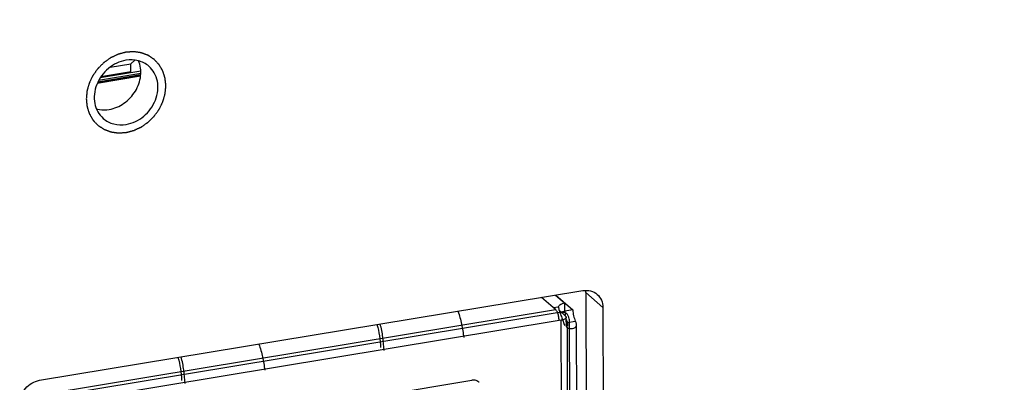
# Model space of a CAD drawing. Header units: millimetres. Extents: x 127 to 421, y 79 to 375.
# Tile 9 of 19: x 379.18 to 384.86, y 114.64 to 116.73. Entities that reach past the tile are written whole.
import ezdxf

# ---------------------------------------------------------------- set-up
doc = ezdxf.new("R2010")
doc.units = ezdxf.units.MM
doc.header["$LTSCALE"] = 32.67
doc.layers.get('0').update_dxf_attribs({"linetype": 'CONTINUOUS'})
doc.layers.add('00_COMPONENTS', color=7, linetype='CONTINUOUS')
doc.layers.add('50_ALL_DETAILS', color=7, linetype='CONTINUOUS')
doc.styles.get("Standard").update_dxf_attribs({"font": 'simfang.ttf'})
doc.dimstyles.get("Standard").update_dxf_attribs({"dimtxt": 3, "dimasz": 3, "dimexe": 2.5, "dimexo": 0.5, "dimtad": 1, "dimdsep": 46, "dimtxsty": 'STANDARD', "dimblk": '_FILLED', "dimblk1": '_FILLED', "dimblk2": '_FILLED', "dimcen": 0.09, "dimclrt": 3, "dimazin": 2, "dimtol": 1, "dimtp": 0.01, "dimtm": 0.01, "dimtfac": 1, "dimtofl": 0, "dimtmove": 0, "dimatfit": 3, "dimldrblk": '_FILLED', "dimfxl": 1, "dimtolj": 1, "dimarcsym": 0})

# ---------------------------------------------------------------- blocks, each defined once
blk = doc.blocks.new('_FILLED')
at = {"color": 0, "linetype": 'ByBlock'}
blk.add_solid([(0, 0), (-1, 0.1667), (-1, -0.1667)], dxfattribs=at)

msp = doc.modelspace()

# ---------------------------------------------------------------- linework, layer by layer
at = {"layer": '00_COMPONENTS', "color": 0}
for p, q in [((379.6967, 116.459), (379.8171, 116.4789)), ((379.8393, 116.4999), (379.8171, 116.4789)), ((379.8173, 116.4326), (379.8171, 116.4789)), ((379.8738, 116.4214), (379.6301, 116.3811)), ((379.8738, 116.4364), (379.6398, 116.3978)), ((379.8173, 116.4326), (379.6439, 116.4039)), ((379.8725, 116.406), (379.6222, 116.3647)), ((379.6243, 116.3693), (379.873, 116.4104)), ((379.8733, 116.4137), (379.6259, 116.3729)), ((379.2896, 114.6507), (382.4249, 115.1685)), ((382.2677, 115.0588), (382.1871, 115.1292)), ((382.2678, 115.1425), (382.3209, 115.0962)), ((382.2693, 115.1428), (382.367, 115.0575)), ((382.4415, 115.1579), (382.5402, 115.0717)), ((382.4415, 115.1579), (382.4553, 111.5221)), ((379.3277, 114.5732), (382.2677, 115.0588)), ((382.2542, 115.0706), (382.283, 115.0753)), ((382.321, 115.0499), (382.3209, 115.0962)), ((382.367, 115.0575), (382.321, 115.0499)), ((382.5402, 115.0717), (382.554, 111.4359)), ((382.2875, 115.0415), (379.3474, 114.556)), ((382.3253, 115.0219), (382.2891, 115.0536)), ((382.3294, 115.0146), (382.329, 115.0123)), ((382.3296, 114.959), (382.3294, 115.0146)), ((382.3451, 115.0047), (382.3586, 111.4384)), ((382.2876, 114.9952), (379.3476, 114.5097)), ((382.2991, 114.9971), (382.2876, 114.9952)), ((382.3127, 111.4308), (382.2991, 114.9971)), ((382.3354, 114.9531), (382.3296, 114.9582)), ((382.3353, 114.9851), (382.3813, 114.9927)), ((382.3353, 114.9851), (382.3354, 114.9641)), ((382.3382, 114.2292), (382.3354, 114.9531)), ((382.391, 114.3039), (382.3884, 114.9716)), ((381.2665, 114.5659), (381.7833, 114.6512))]:
    msp.add_line(p, q, dxfattribs=at)
for centre, radius, start, end in [((382.3277, 115.1575), 0.1138, 0.1937, 6.3021), ((382.5124, 115.0586), 0.1916, 182.6082, 186.4679), ((382.5247, 115.0599), 0.2039, 186.4405, 189.2172), ((382.3632, 115.0003), 0.0548, 232.121, 239.4927), ((381.7944, 114.6057), 0.0461, 48.9378, 65.3757), ((381.7947, 114.6061), 0.0456, 46.4615, 48.8665)]:
    msp.add_arc(centre, radius, start, end, dxfattribs=at)
for points, knots in [([(380.0186, 116.3515), (380.0182, 116.3551), (380.0175, 116.3625), (380.0165, 116.3717), (380.0157, 116.3791), (380.0153, 116.3837), (380.0149, 116.3874), (380.0146, 116.3902), (380.0144, 116.3925), (380.0142, 116.3943), (380.0141, 116.3957), (380.0136, 116.397), (380.0131, 116.3987), (380.0124, 116.4009), (380.0116, 116.4034), (380.0105, 116.4069), (380.0091, 116.4111), (380.0075, 116.4163), (380.0058, 116.4214), (380.0045, 116.4257), (380.0034, 116.4291), (380.0026, 116.4317), (380.0019, 116.4338), (380.0013, 116.4355), (380.001, 116.4369), (380.0002, 116.438), (379.9994, 116.4395), (379.9983, 116.4414), (379.9969, 116.4437), (379.9952, 116.4467), (379.993, 116.4505), (379.9903, 116.4551), (379.9877, 116.4596), (379.9855, 116.4634), (379.9837, 116.4664), (379.9824, 116.4687), (379.9813, 116.4706), (379.9805, 116.4719), (379.98, 116.4727), (379.9798, 116.4733), (379.9793, 116.4737), (379.9787, 116.4744), (379.9776, 116.4755), (379.9761, 116.4771), (379.9743, 116.479), (379.9719, 116.4816), (379.9688, 116.4848), (379.9652, 116.4887), (379.9616, 116.4925), (379.9586, 116.4957), (379.9561, 116.4983), (379.9543, 116.5002), (379.9528, 116.5018), (379.9518, 116.503), (379.9511, 116.5036), (379.9507, 116.5041), (379.9501, 116.5044), (379.9494, 116.5049), (379.9482, 116.5058), (379.9463, 116.507), (379.9442, 116.5084), (379.9413, 116.5103), (379.9377, 116.5127), (379.9333, 116.5156), (379.929, 116.5184), (379.9254, 116.5208), (379.9225, 116.5228), (379.9203, 116.5242), (379.9185, 116.5254), (379.9172, 116.5262), (379.9165, 116.5267), (379.916, 116.5271), (379.9153, 116.5273), (379.9145, 116.5276), (379.9131, 116.5281), (379.911, 116.5289), (379.9085, 116.5298), (379.9052, 116.5311), (379.9011, 116.5326), (379.8961, 116.5345), (379.8912, 116.5363), (379.8871, 116.5379), (379.8838, 116.5391), (379.8813, 116.54), (379.8792, 116.5408), (379.8776, 116.5414), (379.8764, 116.542), (379.875, 116.5421), (379.8732, 116.5424), (379.871, 116.5427), (379.8683, 116.543), (379.8647, 116.5436), (379.8603, 116.5442), (379.8549, 116.545), (379.8495, 116.5457), (379.8451, 116.5464), (379.8415, 116.5469), (379.8388, 116.5473), (379.8366, 116.5476), (379.8348, 116.5478), (379.8335, 116.5481), (379.832, 116.5479), (379.8301, 116.5478), (379.8278, 116.5477), (379.8249, 116.5475), (379.8211, 116.5472), (379.8164, 116.5469), (379.8107, 116.5466), (379.805, 116.5462), (379.8003, 116.5459), (379.7965, 116.5456), (379.7937, 116.5455), (379.7913, 116.5453), (379.7894, 116.5452), (379.788, 116.5452), (379.7866, 116.5447), (379.7848, 116.5443), (379.7824, 116.5436), (379.7797, 116.5429), (379.7759, 116.5419), (379.7713, 116.5407), (379.7657, 116.5392), (379.7601, 116.5377), (379.7546, 116.5363), (379.7499, 116.535), (379.7467, 116.5342), (379.7448, 116.5337), (379.7434, 116.5334), (379.7421, 116.5327), (379.7403, 116.5319), (379.7372, 116.5304), (379.7327, 116.5283), (379.7273, 116.5258), (379.722, 116.5232), (379.7166, 116.5207), (379.7113, 116.5182), (379.7068, 116.5161), (379.7037, 116.5146), (379.7019, 116.5138), (379.7005, 116.5132), (379.6993, 116.5123), (379.6977, 116.5112), (379.6948, 116.5091), (379.6907, 116.5062), (379.6857, 116.5028), (379.6808, 116.4993), (379.6759, 116.4958), (379.6709, 116.4924), (379.6668, 116.4895), (379.6639, 116.4874), (379.6623, 116.4863), (379.661, 116.4855), (379.66, 116.4843), (379.6585, 116.4829), (379.6559, 116.4803), (379.6523, 116.4767), (379.6479, 116.4723), (379.6435, 116.4679), (379.6391, 116.4636), (379.6347, 116.4592), (379.631, 116.4555), (379.6284, 116.453), (379.627, 116.4515), (379.6258, 116.4505), (379.625, 116.4492), (379.6238, 116.4476), (379.6217, 116.4447), (379.6188, 116.4405), (379.6152, 116.4356), (379.6117, 116.4306), (379.6082, 116.4257), (379.6046, 116.4207), (379.6017, 116.4166), (379.5996, 116.4137), (379.5984, 116.4121), (379.5975, 116.4109), (379.5969, 116.4095), (379.596, 116.4077), (379.5945, 116.4045), (379.5923, 116.4), (379.5896, 116.3946), (379.587, 116.3892), (379.5844, 116.3837), (379.5818, 116.3783), (379.5796, 116.3738), (379.578, 116.3707), (379.5772, 116.3688), (379.5764, 116.3675), (379.5761, 116.3661), (379.5755, 116.3642), (379.5746, 116.3609), (379.5733, 116.3561), (379.5717, 116.3505), (379.57, 116.3448), (379.5684, 116.3391), (379.5668, 116.3335), (379.5655, 116.3287), (379.5645, 116.3254), (379.564, 116.3235), (379.5635, 116.3221), (379.5634, 116.3207), (379.5632, 116.3187), (379.5629, 116.3153), (379.5625, 116.3105), (379.5619, 116.3047), (379.5612, 116.2969), (379.5603, 116.2872), (379.5596, 116.2795), (379.5592, 116.2756)], [0, 0, 0, 0, 0.015625, 0.03125, 0.039062, 0.046875, 0.050781, 0.054688, 0.058594, 0.060547, 0.0625, 0.064453, 0.066406, 0.070312, 0.074219, 0.078125, 0.085938, 0.09375, 0.101562, 0.109375, 0.113281, 0.117188, 0.121094, 0.123047, 0.125, 0.126953, 0.128906, 0.132812, 0.136719, 0.140625, 0.148438, 0.15625, 0.164062, 0.171875, 0.175781, 0.179688, 0.183594, 0.185547, 0.186523, 0.1875, 0.188477, 0.189453, 0.191406, 0.195312, 0.199219, 0.203125, 0.210938, 0.21875, 0.226562, 0.234375, 0.238281, 0.242188, 0.246094, 0.248047, 0.249023, 0.25, 0.250977, 0.251953, 0.253906, 0.257812, 0.261719, 0.265625, 0.273438, 0.28125, 0.289062, 0.296875, 0.300781, 0.304688, 0.308594, 0.310547, 0.311523, 0.3125, 0.313477, 0.314453, 0.316406, 0.320312, 0.324219, 0.328125, 0.335938, 0.34375, 0.351562, 0.359375, 0.363281, 0.367188, 0.371094, 0.373047, 0.375, 0.376953, 0.378906, 0.382812, 0.386719, 0.390625, 0.398438, 0.40625, 0.414062, 0.421875, 0.425781, 0.429688, 0.433594, 0.435547, 0.4375, 0.439453, 0.441406, 0.445312, 0.449219, 0.453125, 0.460938, 0.46875, 0.476562, 0.484375, 0.488281, 0.492188, 0.496094, 0.498047, 0.5, 0.501953, 0.503906, 0.507812, 0.511719, 0.515625, 0.523438, 0.53125, 0.539062, 0.546875, 0.554688, 0.558594, 0.560547, 0.5625, 0.564453, 0.566406, 0.570312, 0.578125, 0.585938, 0.59375, 0.601562, 0.609375, 0.617188, 0.621094, 0.623047, 0.625, 0.626953, 0.628906, 0.632812, 0.640625, 0.648438, 0.65625, 0.664062, 0.671875, 0.679688, 0.683594, 0.685547, 0.6875, 0.689453, 0.691406, 0.695312, 0.703125, 0.710938, 0.71875, 0.726562, 0.734375, 0.742188, 0.746094, 0.748047, 0.75, 0.751953, 0.753906, 0.757812, 0.765625, 0.773438, 0.78125, 0.789062, 0.796875, 0.804688, 0.808594, 0.810547, 0.8125, 0.814453, 0.816406, 0.820312, 0.828125, 0.835938, 0.84375, 0.851562, 0.859375, 0.867188, 0.871094, 0.873047, 0.875, 0.876953, 0.878906, 0.882812, 0.890625, 0.898438, 0.90625, 0.914062, 0.921875, 0.929688, 0.933594, 0.935547, 0.9375, 0.939453, 0.941406, 0.945312, 0.953125, 0.960938, 0.96875, 0.984375, 1, 1, 1, 1]), ([(379.7882, 116.4988), (379.7699, 116.4958), (379.7336, 116.4841), (379.6851, 116.4529), (379.6453, 116.4102), (379.6174, 116.3593), (379.6037, 116.3045), (379.6055, 116.2501), (379.6231, 116.2007), (379.6448, 116.1738), (379.6573, 116.1629)], [0, 0, 0, 0, 0.126166, 0.256748, 0.389231, 0.520578, 0.648063, 0.770066, 0.886703, 1, 1, 1, 1]), ([(379.6909, 116.2145), (379.7215, 116.2195), (379.7816, 116.2454), (379.8476, 116.3162), (379.8747, 116.3925), (379.8742, 116.4536), (379.8666, 116.4824), (379.861, 116.4957)], [0, 0, 0, 0, 0.250407, 0.509901, 0.762709, 0.883634, 1, 1, 1, 1]), ([(379.9205, 116.4641), (379.9033, 116.4791), (379.8601, 116.5015), (379.8118, 116.5027), (379.7882, 116.4988)], [0, 0, 0, 0, 0.487553, 1, 1, 1, 1]), ([(379.7896, 116.1283), (379.8079, 116.1313), (379.8442, 116.1429), (379.8927, 116.1741), (379.9325, 116.2169), (379.9604, 116.2677), (379.9741, 116.3225), (379.9722, 116.377), (379.9547, 116.4264), (379.933, 116.4532), (379.9205, 116.4641)], [0, 0, 0, 0, 0.126166, 0.256748, 0.389231, 0.520578, 0.648063, 0.770066, 0.886703, 1, 1, 1, 1]), ([(379.5592, 116.2756), (379.5596, 116.2719), (379.5603, 116.2645), (379.5613, 116.2553), (379.562, 116.2479), (379.5625, 116.2433), (379.5629, 116.2396), (379.5632, 116.2369), (379.5634, 116.2346), (379.5636, 116.2327), (379.5637, 116.2313), (379.5642, 116.2301), (379.5647, 116.2283), (379.5654, 116.2262), (379.5662, 116.2236), (379.5673, 116.2202), (379.5687, 116.2159), (379.5703, 116.2108), (379.5719, 116.2056), (379.5733, 116.2013), (379.5744, 116.1979), (379.5752, 116.1953), (379.5759, 116.1932), (379.5765, 116.1915), (379.5768, 116.1902), (379.5776, 116.1891), (379.5784, 116.1875), (379.5795, 116.1857), (379.5808, 116.1834), (379.5826, 116.1803), (379.5848, 116.1765), (379.5875, 116.172), (379.5901, 116.1674), (379.5923, 116.1636), (379.5941, 116.1606), (379.5954, 116.1583), (379.5965, 116.1564), (379.5973, 116.1551), (379.5977, 116.1544), (379.598, 116.1537), (379.5985, 116.1533), (379.5991, 116.1526), (379.6002, 116.1515), (379.6017, 116.1499), (379.6035, 116.148), (379.6059, 116.1454), (379.609, 116.1422), (379.6126, 116.1384), (379.6162, 116.1345), (379.6192, 116.1313), (379.6217, 116.1287), (379.6235, 116.1268), (379.625, 116.1252), (379.626, 116.1241), (379.6267, 116.1234), (379.6271, 116.1229), (379.6277, 116.1226), (379.6284, 116.1221), (379.6296, 116.1213), (379.6314, 116.1201), (379.6336, 116.1186), (379.6365, 116.1167), (379.6401, 116.1143), (379.6445, 116.1115), (379.6488, 116.1086), (379.6524, 116.1062), (379.6553, 116.1043), (379.6575, 116.1029), (379.6593, 116.1017), (379.6606, 116.1008), (379.6613, 116.1004), (379.6618, 116.0999), (379.6625, 116.0998), (379.6633, 116.0994), (379.6647, 116.0989), (379.6668, 116.0981), (379.6693, 116.0972), (379.6726, 116.096), (379.6767, 116.0944), (379.6816, 116.0926), (379.6866, 116.0907), (379.6907, 116.0892), (379.694, 116.0879), (379.6965, 116.087), (379.6985, 116.0862), (379.7002, 116.0856), (379.7014, 116.0851), (379.7028, 116.085), (379.7046, 116.0847), (379.7068, 116.0844), (379.7095, 116.084), (379.7131, 116.0835), (379.7175, 116.0829), (379.7229, 116.0821), (379.7283, 116.0813), (379.7327, 116.0807), (379.7363, 116.0802), (379.739, 116.0798), (379.7412, 116.0795), (379.743, 116.0792), (379.7443, 116.0789), (379.7458, 116.0791), (379.7477, 116.0792), (379.75, 116.0794), (379.7529, 116.0796), (379.7567, 116.0798), (379.7614, 116.0801), (379.7671, 116.0805), (379.7727, 116.0808), (379.7775, 116.0812), (379.7813, 116.0814), (379.7841, 116.0816), (379.7865, 116.0817), (379.7884, 116.0819), (379.7898, 116.0819), (379.7912, 116.0823), (379.793, 116.0828), (379.7954, 116.0834), (379.7981, 116.0842), (379.8019, 116.0851), (379.8065, 116.0864), (379.8121, 116.0878), (379.8176, 116.0893), (379.8232, 116.0908), (379.8279, 116.092), (379.8311, 116.0929), (379.833, 116.0934), (379.8344, 116.0936), (379.8357, 116.0944), (379.8375, 116.0952), (379.8406, 116.0967), (379.8451, 116.0988), (379.8504, 116.1013), (379.8558, 116.1038), (379.8612, 116.1063), (379.8665, 116.1088), (379.871, 116.1109), (379.8741, 116.1124), (379.8759, 116.1133), (379.8773, 116.1138), (379.8785, 116.1148), (379.8801, 116.1159), (379.883, 116.1179), (379.8871, 116.1208), (379.8921, 116.1243), (379.897, 116.1278), (379.9019, 116.1312), (379.9069, 116.1347), (379.911, 116.1376), (379.9139, 116.1396), (379.9155, 116.1408), (379.9168, 116.1416), (379.9178, 116.1427), (379.9193, 116.1442), (379.9219, 116.1467), (379.9255, 116.1504), (379.9299, 116.1547), (379.9343, 116.1591), (379.9387, 116.1635), (379.9431, 116.1679), (379.9468, 116.1715), (379.9494, 116.174), (379.9508, 116.1755), (379.952, 116.1766), (379.9528, 116.1778), (379.954, 116.1795), (379.9561, 116.1824), (379.959, 116.1865), (379.9626, 116.1915), (379.9661, 116.1964), (379.9696, 116.2014), (379.9732, 116.2063), (379.9761, 116.2104), (379.9782, 116.2133), (379.9794, 116.215), (379.9803, 116.2162), (379.9809, 116.2176), (379.9818, 116.2194), (379.9833, 116.2225), (379.9855, 116.227), (379.9881, 116.2325), (379.9908, 116.2379), (379.9934, 116.2433), (379.996, 116.2487), (379.9982, 116.2532), (379.9998, 116.2564), (380.0006, 116.2582), (380.0014, 116.2595), (380.0017, 116.261), (380.0022, 116.2629), (380.0032, 116.2662), (380.0045, 116.2709), (380.0061, 116.2766), (380.0078, 116.2822), (380.0094, 116.2879), (380.011, 116.2936), (380.0123, 116.2983), (380.0133, 116.3016), (380.0138, 116.3035), (380.0143, 116.3049), (380.0143, 116.3064), (380.0146, 116.3083), (380.0149, 116.3117), (380.0153, 116.3166), (380.0159, 116.3224), (380.0166, 116.3301), (380.0175, 116.3398), (380.0182, 116.3476), (380.0186, 116.3515)], [0, 0, 0, 0, 0.015625, 0.03125, 0.039062, 0.046875, 0.050781, 0.054688, 0.058594, 0.060547, 0.0625, 0.064453, 0.066406, 0.070312, 0.074219, 0.078125, 0.085938, 0.09375, 0.101562, 0.109375, 0.113281, 0.117188, 0.121094, 0.123047, 0.125, 0.126953, 0.128906, 0.132812, 0.136719, 0.140625, 0.148438, 0.15625, 0.164062, 0.171875, 0.175781, 0.179688, 0.183594, 0.185547, 0.186523, 0.1875, 0.188477, 0.189453, 0.191406, 0.195312, 0.199219, 0.203125, 0.210938, 0.21875, 0.226562, 0.234375, 0.238281, 0.242188, 0.246094, 0.248047, 0.249023, 0.25, 0.250977, 0.251953, 0.253906, 0.257812, 0.261719, 0.265625, 0.273438, 0.28125, 0.289062, 0.296875, 0.300781, 0.304688, 0.308594, 0.310547, 0.311523, 0.3125, 0.313477, 0.314453, 0.316406, 0.320312, 0.324219, 0.328125, 0.335938, 0.34375, 0.351562, 0.359375, 0.363281, 0.367188, 0.371094, 0.373047, 0.375, 0.376953, 0.378906, 0.382812, 0.386719, 0.390625, 0.398438, 0.40625, 0.414062, 0.421875, 0.425781, 0.429688, 0.433594, 0.435547, 0.4375, 0.439453, 0.441406, 0.445312, 0.449219, 0.453125, 0.460938, 0.46875, 0.476562, 0.484375, 0.488281, 0.492188, 0.496094, 0.498047, 0.5, 0.501953, 0.503906, 0.507812, 0.511719, 0.515625, 0.523438, 0.53125, 0.539062, 0.546875, 0.554688, 0.558594, 0.560547, 0.5625, 0.564453, 0.566406, 0.570312, 0.578125, 0.585938, 0.59375, 0.601562, 0.609375, 0.617188, 0.621094, 0.623047, 0.625, 0.626953, 0.628906, 0.632812, 0.640625, 0.648438, 0.65625, 0.664062, 0.671875, 0.679688, 0.683594, 0.685547, 0.6875, 0.689453, 0.691406, 0.695312, 0.703125, 0.710938, 0.71875, 0.726562, 0.734375, 0.742188, 0.746094, 0.748047, 0.75, 0.751953, 0.753906, 0.757812, 0.765625, 0.773438, 0.78125, 0.789062, 0.796875, 0.804688, 0.808594, 0.810547, 0.8125, 0.814453, 0.816406, 0.820312, 0.828125, 0.835938, 0.84375, 0.851562, 0.859375, 0.867188, 0.871094, 0.873047, 0.875, 0.876953, 0.878906, 0.882812, 0.890625, 0.898438, 0.90625, 0.914062, 0.921875, 0.929688, 0.933594, 0.935547, 0.9375, 0.939453, 0.941406, 0.945312, 0.953125, 0.960938, 0.96875, 0.984375, 1, 1, 1, 1]), ([(379.6181, 116.2176), (379.6239, 116.216), (379.6478, 116.211), (379.6727, 116.2115), (379.6909, 116.2145)], [0, 0, 0, 0, 0.244902, 1, 1, 1, 1]), ([(379.6573, 116.1629), (379.6745, 116.1479), (379.7177, 116.1255), (379.766, 116.1244), (379.7896, 116.1283)], [0, 0, 0, 0, 0.487553, 1, 1, 1, 1]), ([(382.4249, 115.1685), (382.4396, 115.1709), (382.4698, 115.1702), (382.4968, 115.1562), (382.5076, 115.1468)], [0, 0, 0, 0, 0.512447, 1, 1, 1, 1]), ([(382.5076, 115.1468), (382.5178, 115.1378), (382.5348, 115.1143), (382.5401, 115.086), (382.5402, 115.0717)], [0, 0, 0, 0, 0.488379, 1, 1, 1, 1]), ([(382.2849, 115.0207), (382.2833, 115.0287), (382.2792, 115.0421), (382.2722, 115.0549), (382.2677, 115.0588)], [0, 0, 0, 0, 0.577592, 1, 1, 1, 1]), ([(382.2922, 115.0855), (382.2911, 115.0847), (382.2873, 115.082), (382.2841, 115.0784), (382.283, 115.0753)], [0, 0, 0, 0, 0.292914, 1, 1, 1, 1]), ([(382.283, 115.0753), (382.2831, 115.0746), (382.2837, 115.071), (382.2847, 115.0676), (382.2855, 115.0649)], [0, 0, 0, 0, 0.207471, 1, 1, 1, 1]), ([(382.2855, 115.0649), (382.2875, 115.0581), (382.2927, 115.0429), (382.3009, 115.0185), (382.31, 114.9923), (382.3168, 114.9747), (382.3207, 114.9664)], [0, 0, 0, 0, 0.203234, 0.46007, 0.737285, 1, 1, 1, 1]), ([(382.3209, 115.0962), (382.3154, 115.095), (382.3054, 115.0923), (382.296, 115.088), (382.2922, 115.0855)], [0, 0, 0, 0, 0.550239, 1, 1, 1, 1]), ([(382.367, 115.0575), (382.3675, 115.0461), (382.3705, 115.024), (382.377, 115.0026), (382.3813, 114.9927)], [0, 0, 0, 0, 0.514887, 1, 1, 1, 1]), ([(381.7041, 115.0495), (381.7126, 115.0251), (381.7265, 114.9751), (381.7347, 114.9239), (381.7372, 114.8981)], [0, 0, 0, 0, 0.498076, 1, 1, 1, 1]), ([(382.3451, 115.0047), (382.3441, 115.0193), (382.333, 115.0421), (382.3059, 115.0446), (382.2875, 115.0415)], [0, 0, 0, 0, 0.43332, 1, 1, 1, 1]), ([(382.321, 115.0499), (382.3192, 115.0495), (382.3122, 115.0479), (382.3053, 115.0457), (382.3006, 115.0436)], [0, 0, 0, 0, 0.270545, 1, 1, 1, 1]), ([(382.329, 115.0123), (382.328, 115.0091), (382.3208, 115.003), (382.3128, 115.0003), (382.3078, 114.999)], [0, 0, 0, 0, 0.395145, 1, 1, 1, 1]), ([(382.3253, 115.0219), (382.3259, 115.0214), (382.328, 115.0194), (382.3294, 115.0166), (382.3294, 115.0146)], [0, 0, 0, 0, 0.291003, 1, 1, 1, 1]), ([(382.3294, 115.0013), (382.3299, 114.9998), (382.3316, 114.9944), (382.3336, 114.989), (382.3353, 114.9851)], [0, 0, 0, 0, 0.260068, 1, 1, 1, 1]), ([(381.2366, 114.9722), (381.2429, 114.9511), (381.2527, 114.9071), (381.257, 114.8622), (381.2578, 114.8393)], [0, 0, 0, 0, 0.490362, 1, 1, 1, 1]), ([(381.2774, 114.8221), (381.2767, 114.8482), (381.2722, 114.8998), (381.262, 114.9506), (381.2553, 114.9753)], [0, 0, 0, 0, 0.504013, 1, 1, 1, 1]), ([(382.3296, 114.9629), (382.3318, 114.9626), (382.3373, 114.9636), (382.3384, 114.969), (382.3384, 114.9714)], [0, 0, 0, 0, 0.487391, 1, 1, 1, 1]), ([(382.3384, 114.9714), (382.3384, 114.9724), (382.338, 114.9771), (382.3366, 114.9816), (382.3353, 114.9851)], [0, 0, 0, 0, 0.21715, 1, 1, 1, 1]), ([(382.3354, 114.9531), (382.3422, 114.9511), (382.3551, 114.949), (382.3725, 114.9509), (382.3837, 114.9576), (382.3879, 114.9653), (382.3884, 114.9695), (382.3884, 114.9716)], [0, 0, 0, 0, 0.329205, 0.59944, 0.808753, 0.902651, 1, 1, 1, 1]), ([(382.3884, 114.9716), (382.3884, 114.9732), (382.3876, 114.9807), (382.3842, 114.9876), (382.3813, 114.9927)], [0, 0, 0, 0, 0.214709, 1, 1, 1, 1]), ([(380.5556, 114.8598), (380.5641, 114.8355), (380.578, 114.7855), (380.5862, 114.7343), (380.5888, 114.7084)], [0, 0, 0, 0, 0.498076, 1, 1, 1, 1]), ([(380.0881, 114.7826), (380.0945, 114.7615), (380.1042, 114.7174), (380.1086, 114.6726), (380.1093, 114.6497)], [0, 0, 0, 0, 0.490362, 1, 1, 1, 1]), ([(380.129, 114.6325), (380.1283, 114.6585), (380.1237, 114.7101), (380.1135, 114.7609), (380.1069, 114.7857)], [0, 0, 0, 0, 0.504013, 1, 1, 1, 1]), ([(379.1752, 114.5159), (379.175, 114.5471), (379.2003, 114.6105), (379.2587, 114.6456), (379.2896, 114.6507)], [0, 0, 0, 0, 0.499161, 1, 1, 1, 1]), ([(381.8136, 114.6476), (381.8067, 114.6507), (381.7961, 114.6527), (381.7859, 114.6517), (381.7833, 114.6512)], [0, 0, 0, 0, 0.741051, 1, 1, 1, 1])]:
    msp.add_open_spline(points, degree=3, knots=knots, dxfattribs=at)
for points in [[(382.2876, 114.9952), (382.2876, 115.0038), (382.2866, 115.0124), (382.2849, 115.0207)], [(382.3078, 114.999), (382.3049, 114.9982), (382.302, 114.9976), (382.2991, 114.9971)]]:
    msp.add_open_spline(points, degree=3, dxfattribs=at)

# ---------------------------------------------------------------- leaders
at = {"layer": '50_ALL_DETAILS', "color": 0}
msp.add_leader([(382.276, 111.5953), (396.2437, 123.5756), (401.2437, 123.5756)], dimstyle='STANDARD', override={"dimtad": 0}, dxfattribs=at)

doc.saveas('drawing.dxf')
